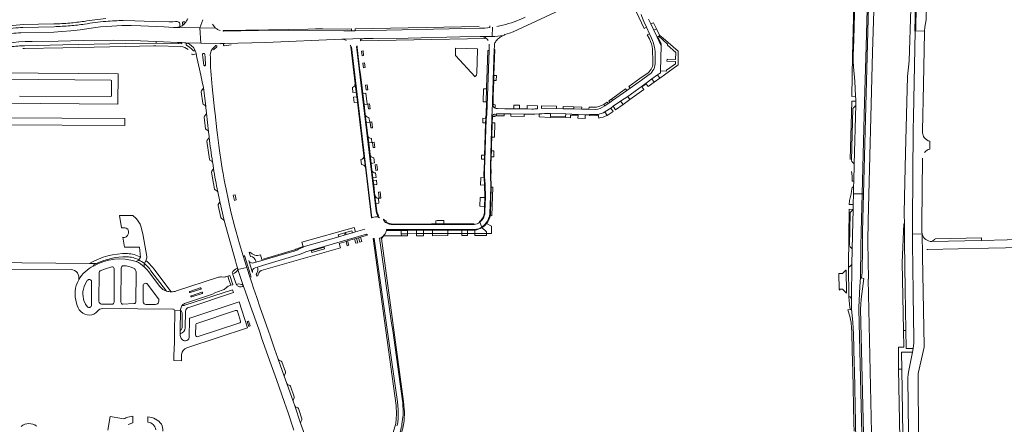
# Model space of a CAD drawing. Header units: metres. Extents: x 166325 to 190320, y 381923 to 404576.
# Tile 234 of 256: x 172700 to 173460, y 388101 to 388413. Entities that reach past the tile are written whole.
import ezdxf

# ---------------------------------------------------------------- set-up
doc = ezdxf.new("R2010")
doc.units = ezdxf.units.M
for name, color, linetype, lineweight in [('B-WE-OG-WATER_KANAAL-GV', 8, 'Continuous', 18), ('B-WE-VH-VERHARDING_ASFALT-GV', 8, 'Continuous', 18), ('B-WE-VH-VERHARDING_BETON-GV', 8, 'Continuous', 18), ('B-WE-VH-VERHARDING_BETONSTRAATSTEEN-GV', 8, 'Continuous', 18), ('B-WE-VH-VERHARDING_STRAATBAKSTEEN-GV', 8, 'Continuous', 18)]:
    doc.layers.add(name, color=color, linetype=linetype, lineweight=lineweight)

msp = doc.modelspace()

# ---------------------------------------------------------------- linework, layer by layer
at = {"layer": 'B-WE-OG-WATER_KANAAL-GV', "flags": 128}
msp.add_lwpolyline([(173379.844, 388076.73), (173378.769, 388143.537), (173378.564, 388160.471), (173382.821, 388160.475), (173382.522, 388173.246), (173381.596, 388225.703), (173382.804, 388255.607), (173383.175, 388255.638), (173383.135, 388263.345), (173383.268, 388276.543), (173384.025, 388310.261), (173385.628, 388369.572), (173386.96, 388381.73), (173388.236, 388421.784), (173387.498, 388437.257), (173387.214, 388437.233), (173387.46, 388458.543), (173360.97, 388460.33), (173358.65, 388388.206), (173355.196, 388258.109), (173355.021, 388241.747), (173355.364, 388212.828), (173355.114, 388212.827), (173359.123, 388035.147)], dxfattribs=at)
at = {"layer": 'B-WE-VH-VERHARDING_ASFALT-GV', "flags": 128}
for points in [[(173398.635, 388473.529), (173398.481, 388487.544), (173393.616, 388487.784), (173393.376, 388475.235), (173393.203, 388465.238), (173391.374, 388465.278), (173391.591, 388463.445), (173391.922, 388459.231), (173391.911, 388458.415), (173391.682, 388441.734), (173391.374, 388432.509), (173392.077, 388428.605), (173392.278, 388426.525), (173392.299, 388423.546), (173392.152, 388406.35), (173392.124, 388405.602), (173391.881, 388404.772), (173398.763, 388404.581), (173398.895, 388407.524), (173399.92, 388413.438), (173400.287, 388424.84), (173400.478, 388425.861)], [(173345.617, 388457.087), (173344.066, 388398), (173343.738, 388385.51), (173343.738, 388381.394), (173343.984, 388377.052), (173344.959, 388365.86), (173345.56, 388354.397), (173345.686, 388352.004), (173345.685, 388350.597), (173345.683, 388347.599), (173344.473, 388301.876), (173344.122, 388288.616), (173343.999, 388284.098), (173343.859, 388278.928), (173350.562, 388278.935), (173352.408, 388349.587), (173353.576, 388392.726), (173355.67, 388470.055)], [(172823.687, 388407.95), (172822.64, 388407.66), (172822.034, 388407.546), (172821.008, 388407.472), (172838.965, 388407.206), (172841.368, 388413.431)], [(172841.368, 388413.431), (172838.965, 388407.206), (172851.153, 388406.958), (172850.005, 388408.225), (172848.907, 388409.94)], [(172726.342, 388410.178), (172702.477, 388409.633), (172694.586, 388409.009), (172687.25, 388408.252), (172685.213, 388407.559), (172679.366, 388406.313)], [(172681.306, 388393.329), (172685.494, 388394.398), (172688.582, 388394.938), (172694.763, 388395.813), (172699.165, 388396.282), (172704.218, 388396.529), (172709.512, 388396.671), (172729.652, 388396.916), (172749.036, 388397.358), (172772.451, 388397.523), (172787.101, 388397.287), (172805.411, 388396.597), (172821.96, 388395.832), (172825.089, 388395.71), (172827.3, 388395.587), (172839.821, 388395.402), (172838.965, 388407.206)], [(172838.965, 388407.206), (172821.008, 388407.472), (172818.78, 388407.486), (172811.578, 388407.796), (172793.459, 388408.613), (172786.105, 388408.845), (172778.831, 388408.872), (172771.019, 388408.516), (172762.378, 388407.793), (172755.117, 388406.915), (172746.728, 388405.618), (172739.377, 388404.709), (172732.535, 388404.192), (172726.202, 388403.901), (172700.783, 388403.349)], [(172702.456, 388407.471), (172726.571, 388408.003)], [(172779.901, 388412.709), (172788.825, 388412.542), (172803.319, 388412.146), (172815.312, 388411.774), (172818.272, 388411.797), (172820.266, 388411.914), (172821.492, 388411.989)], [(172823.545, 388410.161), (172823.687, 388407.95)], [(172825.781, 388410.245), (172825.727, 388411.25)], [(172826.218, 388411.729), (172827.379, 388411.7)], [(172851.153, 388406.958), (172838.965, 388407.206), (172839.821, 388395.402), (172857.761, 388395.029), (172889.79, 388395.74), (172948.74, 388398.37), (172965.654, 388398.803), (172965.93, 388398.81), (172972.88, 388398.93), (173000, 388399.14), (173039.8, 388400.24), (173055.453, 388400.54)], [(173055.13, 388406.85), (173043.82, 388406.57), (172959.004, 388404.929), (172958.54, 388404.92), (172956.304, 388404.896), (172950.24, 388404.83), (172897.65, 388405.34), (172857.283, 388404.547), (172857.196, 388404.553), (172857.109, 388404.559)], [(173056.199, 388400.531), (173064.27, 388400.434), (173064.511, 388400.438), (173064.751, 388400.442), (173065.086, 388407.573)], [(173065.086, 388407.573), (173064.751, 388400.442)], [(172828.521, 388394.844), (172829.141, 388395.215), (172828.229, 388395.444), (172827.3, 388395.587), (172825.089, 388395.71), (172825.029, 388394.815), (172822.412, 388394.969), (172805.343, 388395.326), (172781.591, 388394.934), (172733.13, 388393.96), (172703.647, 388393.313), (172701.307, 388393.262)], [(172702.222, 388391.15), (172703.703, 388391.182), (172733.188, 388391.811), (172781.569, 388392.808), (172803.242, 388393.154)], [(172803.242, 388393.154), (172805.134, 388393.158), (172824.335, 388392.813)], [(172855.002, 388394.9), (172855.01, 388394.9), (172857.761, 388395.029), (172839.821, 388395.402), (172827.3, 388395.587), (172828.229, 388395.444), (172829.141, 388395.215)], [(172832.837, 388387.009), (172833.102, 388386.29), (172835.195, 388386.722), (172836.181, 388386.932), (172835.832, 388388.472), (172835.219, 388390.121)], [(172835.219, 388390.121), (172835.832, 388388.472), (172836.181, 388386.932), (172836.816, 388384.211), (172838.837, 388375.196), (172839.857, 388370.686), (172839.859, 388370.677), (172840.971, 388365.345), (172841.753, 388360.916), (172843.569, 388346.285), (172843.57, 388346.284), (172843.685, 388345.287), (172844.113, 388341.562), (172844.144, 388341.289), (172845.774, 388326.803), (172846.185, 388323.08), (172846.24, 388322.584)], [(172854.198, 388312.403), (172853.745, 388316.159), (172852.734, 388324.545), (172852.284, 388328.278), (172852.283, 388328.287), (172850.88, 388340.659), (172850.454, 388344.415), (172848.528, 388361.531), (172847.744, 388370.724), (172847.559, 388373.726), (172847.408, 388376.73), (172847.373, 388377.543), (172847.181, 388384.369), (172847.066, 388385.932), (172847.249, 388387.486)], [(172682.876, 388347.198), (172686.303, 388348.987), (172775.782, 388348.237), (172775.999, 388371.715), (172682.999, 388372.458)], [(172683.147, 388365.405), (172686.596, 388367.403), (172770.405, 388366.64)], [(172770.892, 388366.141), (172770.789, 388354.472)], [(172770.333, 388353.965), (172699.829, 388354.326)], [(172670.421, 388328.022), (172598.843, 388296.968), (172600.97, 388291.678), (172671.688, 388322.308), (172683.696, 388332.181), (172781.061, 388331.56), (172781.051, 388336.986), (172683.515, 388337.706)], [(172852.953, 388280.394), (172854.506, 388273.023), (172857.909, 388258.184), (172858.379, 388256.392), (172860.316, 388249.049), (172860.316, 388249.048), (172865.516, 388230.705), (172866.569, 388226.99), (172867.377, 388224.142), (172868.31, 388220.849), (172868.425, 388220.506), (172875.308, 388222.024), (172872.499, 388230.885), (172869.65, 388240.199), (172866.992, 388249.569), (172866.019, 388253.19), (172863.081, 388264.906), (172859.324, 388282.447), (172858.592, 388285.865), (172858.587, 388285.888), (172857.906, 388289.575), (172857.294, 388292.888), (172856.975, 388294.747), (172856.662, 388296.606), (172855.533, 388303.565), (172854.198, 388312.403)], [(172848.833, 388303.44), (172848.837, 388303.435), (172848.996, 388302.447), (172849.59, 388298.723)], [(173348.018, 388189.867), (173348.072, 388191.164), (173348.833, 388207.293), (173349.25, 388214.165), (173349.282, 388214.163), (173349.579, 388238.184), (173349.796, 388249.622), (173350.562, 388278.935), (173343.859, 388278.928), (173343.634, 388270.654), (173343.541, 388266.852), (173343.011, 388246.912), (173342.86, 388235.91), (173342.739, 388224.227), (173342.471, 388198.066), (173342.376, 388189.879), (173342.432, 388189.753), (173343.376, 388179.626), (173343.972, 388170.372), (173344.463, 388148.025), (173344.589, 388142.444), (173345.476, 388101.745), (173346.079, 388076.771)], [(172789.802, 388259.848), (172787.214, 388262.218), (172777.094, 388262.259), (172778.543, 388252.524)], [(172798.094, 388230.362), (172794.995, 388248.077), (172793.546, 388253.798)], [(172779.553, 388245.37), (172780.769, 388237.72), (172792.328, 388237.604), (172793.297, 388229.943)], [(172759.169, 388225.115), (172753.833, 388225.164), (172623.017, 388226.375)], [(172753.833, 388225.164), (172759.169, 388225.115)], [(172756.988, 388223.019), (172756.54, 388223.853), (172759.169, 388225.115)], [(172782.667, 388230.278), (172782.728, 388230.277)], [(172791.894, 388227.878), (172793.297, 388229.943)], [(172796.212, 388224.967), (172797.357, 388227.273)], [(172689.316, 388220.768), (172739.636, 388220.309)], [(172761.128, 388195.85), (172761.373, 388218.151), (172761.374, 388218.248)], [(172762.064, 388219.507), (172766.198, 388221.002), (172771.018, 388222.38)], [(172772.971, 388221.011), (172772.967, 388220.43), (172772.782, 388195.16)], [(172778.102, 388195.123), (172778.315, 388221.397), (172778.316, 388221.517)], [(172788.859, 388220.719), (172789.016, 388220.408), (172789.539, 388219.368)], [(172789.917, 388218.021), (172789.724, 388195.197)], [(172808.267, 388207.228), (172799.334, 388218.977)], [(172800.067, 388221.121), (172801.295, 388219.514), (172813.38, 388203.696)], [(172816.92, 388203.171), (172803.419, 388221.034), (172802.81, 388221.839)], [(172863.045, 388208.217), (172861.745, 388212.018), (172860.634, 388215.268), (172859.248, 388214.842)], [(172906.253, 388132.264), (172904.259, 388137.915), (172899.632, 388151.019), (172899.308, 388151.945), (172896.783, 388159.152), (172893.291, 388169.117), (172892.009, 388172.776), (172885.428, 388191.556), (172885.427, 388191.56), (172883.014, 388198.707), (172880.486, 388206.111), (172879.15, 388210.021), (172877.824, 388214.087), (172875.308, 388222.024), (172868.425, 388220.506), (172872.547, 388208.155), (172874.042, 388203.911), (172878.198, 388192.106), (172884.507, 388174.189), (172885.526, 388171.295), (172886.788, 388167.711), (172894.176, 388146.729), (172898.176, 388135.369), (172904.455, 388117.536), (172906.955, 388110.435), (172911.771, 388096.198)], [(172745.527, 388212.514), (172745.483, 388212.439)], [(172750.454, 388208.983), (172752.102, 388211.87)], [(172755.495, 388211.013), (172755.383, 388193.058)], [(172795.216, 388195.363), (172795.309, 388207.92)], [(172798.663, 388209.087), (172798.736, 388208.989), (172806.94, 388198.138)], [(172852.73, 388214.263), (172821.127, 388203.82)], [(172857.934, 388214.59), (172857.554, 388214.598), (172855.656, 388214.635)], [(172861.679, 388207.743), (172863.045, 388208.217)], [(173349.282, 388214.163), (173349.25, 388214.165), (173348.833, 388207.293), (173348.072, 388191.164), (173348.018, 388189.867), (173351.572, 388040.053), (173351.919, 388035.139), (173352.581, 388030.915), (173353.384, 388024.987), (173353.942, 388015.375), (173354.809, 387986.13), (173355.272, 387970.503), (173356.825, 387970.546), (173356.815, 387972.959), (173356.656, 387972.979), (173356.325, 387986.155), (173355.675, 388012.036), (173355.857, 388012.04)], [(173355.857, 388012.04), (173355.72, 388017.538), (173355.522, 388021.122), (173355.027, 388025.216), (173353.885, 388031.119), (173353.223, 388035.343), (173352.892, 388040.085), (173349.337, 388189.898), (173349.489, 388193.47), (173349.825, 388197.374), (173351.925, 388213.41), (173349.98, 388213.868)], [(172864.984, 388202.547), (172864.204, 388204.826), (172827.445, 388192.837)], [(172827.959, 388194.439), (172848.861, 388201.342), (172850.558, 388202.458), (172856.252, 388204.344)], [(172830.545, 388191.137), (172864.984, 388202.547)], [(172831.384, 388203.502), (172839.367, 388206.135), (172839.539, 388206.192)], [(172832.505, 388200.187), (172840.576, 388202.838)], [(172859.098, 388206.047), (172860.283, 388206.966), (172860.484, 388207.122)], [(172751.982, 388191.789), (172750.866, 388193.506), (172750.672, 388193.855)], [(172771.196, 388193.627), (172763.136, 388193.716)], [(172788.79, 388194.132), (172788.163, 388194.099), (172779.669, 388193.656)], [(172804.872, 388193.361), (172797.433, 388193.397)], [(172826.192, 388192.676), (172825.417, 388192.714)], [(172829.065, 388159.934), (172875.939, 388175.458), (172869.325, 388195.388), (172831.327, 388182.832)], [(172764.054, 388190.184), (172818.133, 388189.851)], [(172823.911, 388170.793), (172823.957, 388173.317), (172824.119, 388188.95), (172819.769, 388188.448), (172819.572, 388170.872), (172819.43, 388165.462), (172819.405, 388163.979), (172819.024, 388153.982), (172818.987, 388149.982), (172824.807, 388149.886), (172824.886, 388154.685)], [(172819.769, 388188.448), (172824.119, 388188.95), (172824.122, 388189.252), (172824.124, 388189.426)], [(172824.124, 388189.426), (172824.122, 388189.252), (172825.096, 388187.464)], [(172825.397, 388186.33), (172825.393, 388185.933), (172825.281, 388175.478)], [(172827.788, 388175.437), (172827.905, 388187.992), (172827.906, 388188.066)], [(172836.66, 388178.822), (172866.725, 388188.73), (172866.848, 388188.771)], [(172868.027, 388188.16), (172870.584, 388180.477)], [(173341.392, 388189.665), (173339.478, 388189.289), (173340.983, 388184.306), (173341.611, 388181.895), (173342.046, 388179.395), (173342.433, 388175.412), (173342.598, 388172.409), (173342.652, 388170.343), (173343.143, 388147.996), (173343.269, 388142.415), (173344.156, 388101.716), (173344.304, 388095.439)], [(173346.915, 388041.29), (173346.079, 388076.771), (173345.476, 388101.745), (173344.589, 388142.444), (173344.463, 388148.025), (173343.972, 388170.372), (173343.376, 388179.626), (173342.432, 388189.753), (173342.376, 388189.879)], [(173352.353, 387979.83), (173352.776, 387970.434), (173355.272, 387970.503), (173354.809, 387986.13), (173353.942, 388015.375), (173353.384, 388024.987), (173352.581, 388030.915), (173351.919, 388035.139), (173351.572, 388040.053), (173348.018, 388189.867)], [(172831.016, 388182.5), (172831.015, 388182.318), (172830.917, 388167.968)], [(172835.831, 388169.952), (172835.929, 388177.925)], [(172869.978, 388179.229), (172869.935, 388179.215), (172837.712, 388168.54)], [(172823.957, 388173.317), (172823.911, 388170.793)], [(172823.946, 388169.432), (172823.911, 388170.793)], [(172934.654, 388041.514), (172933.406, 388046.74), (172931.982, 388051.952), (172927.699, 388066.717), (172926.595, 388070.523), (172923.751, 388080.328), (172923.75, 388080.33), (172922.572, 388084.085), (172918.843, 388095.963), (172916.922, 388101.793), (172912.31, 388115.046), (172911.076, 388118.589), (172906.253, 388132.264)], [(172780.262, 388105.006), (172769.892, 388106.871), (172767.972, 388096.255)], [(172783.734, 388100.568), (172787.344, 388101.873), (172787.345, 388106.997), (172783.492, 388106.279)], [(172798.944, 388106.634), (172798.942, 388102.558)]]:
    msp.add_lwpolyline(points, dxfattribs=at)
at = {"layer": 'B-WE-VH-VERHARDING_ASFALT-GV'}
for points in [[(172766.487, 388414.289, 0.0225651), (172749.661, 388412.131)], [(172827.534, 388410.67, 0.084895), (172829.692, 388414.35)], [(173090.275, 388415.327, -0.0520339), (173073.107, 388409.179)], [(172687.466, 388406.023, -0.0239742), (172702.456, 388407.471)], [(172738.526, 388410.828, -0.0138393), (172726.342, 388410.178)], [(172726.571, 388408.003, 0.0093183), (172738.857, 388408.723)], [(172749.661, 388412.131, -0.0153498), (172738.526, 388410.828)], [(172738.857, 388408.723, 0.0229029), (172750.035, 388410.03)], [(172750.035, 388410.03, -0.0178647), (172766.538, 388412.108)], [(172766.538, 388412.108, -0.028016), (172779.901, 388412.709)], [(172821.492, 388411.989, -0.4008391), (172823.545, 388410.161)], [(172826.923, 388410.028, -0.1167282), (172823.687, 388407.95)], [(172826.923, 388410.028, -0.1136684), (172826.369, 388409.81)], [(172827.379, 388411.7, -0.4280498), (172827.711, 388411.18)], [(172827.711, 388411.18, -0.175009), (172827.534, 388410.67)], [(172853.242, 388405.629, -0.0532185), (172851.153, 388406.958)], [(172854.818, 388404.997, -0.0406826), (172853.242, 388405.629)], [(172700.783, 388403.349, 0.0218329), (172693.635, 388402.741)], [(173055.453, 388400.54, -0.0227849), (173056.199, 388400.531)], [(173073.39, 388401.254, -0.0160369), (173074.708, 388401.859)], [(172701.307, 388393.262, 0.043195), (172689.987, 388391.827)], [(172824.335, 388392.813, -0.1566407), (172830.023, 388390.34)], [(172828.929, 388393.489, -0.3381075), (172828.521, 388394.844)], [(172833.579, 388389.81, 0.0730904), (172828.929, 388393.489)], [(172835.219, 388390.121, -0.7479202), (172834.212, 388389.398)], [(172847.249, 388387.486, -0.1159539), (172848.892, 388390.913)], [(172770.405, 388366.64, -0.3957237), (172770.892, 388366.141)], [(172770.789, 388354.472, -0.391286), (172770.333, 388353.965)], [(172846.24, 388322.584, 0.0106869), (172848.833, 388303.44)], [(172849.59, 388298.723, 0.0125471), (172852.953, 388280.394)], [(172793.546, 388253.798, 0.1129301), (172789.802, 388259.848)], [(172778.543, 388252.524, -0.2466576), (172783.335, 388251.574)], [(172783.685, 388247.832, -0.4612946), (172779.553, 388245.37)], [(172783.335, 388251.574, -0.2871347), (172783.685, 388247.832)], [(172783.122, 388232.751, 0.1334626), (172753.833, 388225.164)], [(172793.297, 388229.943, 0.1104727), (172783.122, 388232.751)], [(172756.988, 388223.019, 0.1505705), (172745.527, 388212.514)], [(172789.836, 388226.619, 0.2115592), (172756.988, 388223.019)], [(172759.169, 388225.115, -0.1102125), (172782.667, 388230.278)], [(172778.316, 388221.517, -0.3983503), (172780.13, 388223.281)], [(172780.13, 388223.281, -0.1057252), (172787.943, 388221.489)], [(172782.728, 388230.277, -0.1133214), (172791.894, 388227.878)], [(172796.339, 388222.266, 0.0773703), (172789.836, 388226.619)], [(172791.894, 388227.878, -0.0471356), (172796.212, 388224.967)], [(172796.212, 388224.967, -0.0489545), (172800.067, 388221.121)], [(172797.357, 388227.273, 0.1330946), (172798.094, 388230.362)], [(172802.81, 388221.839, 0.0623152), (172797.357, 388227.273)], [(172739.636, 388220.309, -0.4813824), (172745.527, 388212.514)], [(172761.374, 388218.248, -0.2337895), (172762.064, 388219.507)], [(172771.018, 388222.38, -0.4188412), (172772.971, 388221.011)], [(172787.943, 388221.489, -0.1601579), (172788.859, 388220.719)], [(172789.539, 388219.368, -0.122605), (172789.917, 388218.021)], [(172799.334, 388218.977, 0.0435967), (172796.339, 388222.266)], [(172745.483, 388212.439, 0.213593), (172743.889, 388194.464)], [(172750.672, 388193.855, -0.2451909), (172750.454, 388208.983)], [(172752.102, 388211.87, -0.7026363), (172755.495, 388211.013)], [(172795.309, 388207.92, -0.7032756), (172798.663, 388209.087)], [(172855.656, 388214.635, 0.0911943), (172852.73, 388214.263)], [(172859.248, 388214.842, -0.080907), (172857.934, 388214.59)], [(172860.484, 388207.122, -0.0762955), (172861.679, 388207.743)], [(173349.98, 388213.868, -0.8217423), (173349.282, 388214.163)], [(172813.38, 388203.696, -0.1464087), (172808.267, 388207.228)], [(172813.38, 388203.696, 0.0686425), (172816.92, 388203.171)], [(172821.127, 388203.82, -0.0815339), (172816.92, 388203.171)], [(172831.606, 388202.536, -0.9844376), (172831.384, 388203.502)], [(172839.539, 388206.192, -0.8983226), (172839.779, 388205.229)], [(172840.576, 388202.838, -0.9200769), (172840.93, 388201.91)], [(172856.252, 388204.344, 0.0949967), (172859.098, 388206.047)], [(172743.889, 388194.464, 0.3674375), (172753.952, 388185.041)], [(172755.383, 388193.058, -0.733), (172751.982, 388191.789)], [(172763.136, 388193.716, -0.4022937), (172761.128, 388195.85)], [(172772.782, 388195.16, -0.3925744), (172771.196, 388193.627)], [(172779.669, 388193.656, -0.4304518), (172778.102, 388195.123)], [(172789.724, 388195.197, -0.2679082), (172788.79, 388194.132)], [(172797.433, 388193.397, -0.3416836), (172795.216, 388195.363)], [(172806.94, 388198.138, -0.5587164), (172804.872, 388193.361)], [(172824.124, 388189.426, -0.1514448), (172825.417, 388192.714)], [(172825.417, 388192.714, -0.1398544), (172827.959, 388194.439)], [(172827.445, 388192.837, -0.0723449), (172826.192, 388192.676)], [(172753.952, 388185.041, 0.2105226), (172759.931, 388188.221)], [(172759.931, 388188.221, -0.2402893), (172764.054, 388190.184)], [(172818.133, 388189.851, -0.3089296), (172819.769, 388188.448)], [(172825.096, 388187.464, -0.1004069), (172825.397, 388186.33)], [(172827.906, 388188.066, -0.3588861), (172830.545, 388191.137)], [(172866.848, 388188.771, -0.3816624), (172868.027, 388188.16)], [(173342.376, 388189.879, -0.9060574), (173341.392, 388189.665)], [(172831.327, 388182.832, 0.2753095), (172831.016, 388182.5)], [(172835.929, 388177.925, -0.3234883), (172836.66, 388178.822)], [(172870.584, 388180.477, -0.4043393), (172869.978, 388179.229)], [(172823.911, 388170.793, 0.3670312), (172827.788, 388175.437)], [(172825.281, 388175.478, -0.2881857), (172823.957, 388173.317)], [(172836.562, 388168.638, -0.3431835), (172835.831, 388169.952)], [(172825.161, 388166.558, -0.1632749), (172823.946, 388169.432)], [(172827.925, 388165.342, -0.2461382), (172825.161, 388166.558)], [(172830.917, 388167.968, -0.3584078), (172827.925, 388165.342)], [(172837.712, 388168.54, -0.1822548), (172836.562, 388168.638)], [(172824.886, 388154.685, -0.2946828), (172829.065, 388159.934)], [(172712.903, 388099.463, 0.336824), (172700.936, 388099.228)], [(172783.492, 388106.279, 0.0625602), (172780.262, 388105.006)], [(172798.942, 388102.558, -0.3322776), (172805.003, 388096.577)], [(172809.351, 388100.856, 0.2219299), (172798.944, 388106.634)], [(172810.505, 388095.564, 0.1300064), (172809.351, 388100.856)]]:
    msp.add_lwpolyline(points, format="xyb", dxfattribs=at)
at = {"layer": 'B-WE-VH-VERHARDING_ASFALT-GV', "flags": 128}
for points in [[(172841.452, 388384.252), (172841.209, 388386.838), (172841.533, 388387.203), (172842.663, 388387.222), (172843.035, 388386.823), (172843.159, 388384.319), (172843.547, 388378.312), (172843.033, 388377.762), (172842.565, 388377.745), (172842.038, 388378.255)], [(173393.725, 388139.088), (173393.879, 388140.084), (173398.409, 388160.293), (173398.501, 388161.267), (173397.309, 388230.955), (173397.296, 388231.719), (173397.018, 388247.73), (173389.554, 388247.908), (173389.392, 388240.863), (173389.951, 388202.53), (173389.897, 388201.104), (173390.471, 388166.871), (173390.38, 388163.642), (173389.91, 388159.349), (173389.601, 388156.528), (173386.574, 388142.401), (173386.155, 388139.468), (173385.986, 388136.511), (173386.446, 388094.463), (173386.716, 388076.54), (173394.55, 388076.478), (173394.208, 388099.714), (173393.764, 388129.882)], [(173389.91, 388159.349), (173384.56, 388159.427), (173384.627, 388159.891), (173384.325, 388173.292), (173382.522, 388173.246), (173382.821, 388160.475), (173378.564, 388160.471), (173378.769, 388143.537), (173381.271, 388143.451), (173381.076, 388156.643), (173389.601, 388156.528)]]:
    msp.add_lwpolyline(points, close=True, dxfattribs=at)
at = {"layer": 'B-WE-VH-VERHARDING_BETON-GV', "flags": 128}
for points in [[(172866.351, 388278.052), (172864.886, 388277.732), (172865.739, 388273.824), (172867.204, 388274.144)], [(172876.365, 388180.449), (172875.529, 388180.176), (172876.775, 388176.435), (172878.003, 388176.881), (172876.703, 388180.568)]]:
    msp.add_lwpolyline(points, close=True, dxfattribs=at)
at = {"layer": 'B-WE-VH-VERHARDING_BETONSTRAATSTEEN-GV', "flags": 128}
for points in [[(173343.505, 388478.003), (173344.136, 388468.854), (173344.542, 388468.868), (173344.932, 388458.325), (173345.004, 388454.117), (173343.221, 388385.456), (173342.662, 388354.194), (173345.56, 388354.397), (173344.959, 388365.86), (173343.984, 388377.052), (173343.738, 388381.394), (173343.738, 388385.51), (173344.066, 388398), (173345.617, 388457.087), (173345.58, 388459.843), (173345.052, 388471.883), (173344.814, 388477.318), (173344.565, 388479.59), (173344.33, 388481.729), (173343.453, 388486.239), (173343.045, 388487.685)], [(173163.112, 388442.385), (173081.15, 388404.16), (173078.3, 388403.05), (173074.708, 388401.859)], [(172826.923, 388410.028), (172827.534, 388410.67)], [(172848.907, 388409.94), (172850.005, 388408.225), (172851.153, 388406.958)], [(173054.831, 388408.187), (172959.041, 388406.266), (172959.004, 388404.929), (173043.82, 388406.57), (173055.13, 388406.85)], [(173063.117, 388407.322), (173062.96, 388408.554)], [(172948.74, 388398.37), (172889.79, 388395.74), (172857.761, 388395.029), (172857.225, 388394.502), (172857.313, 388393.766), (172857.888, 388393.323), (172863.365, 388393.923)], [(172963.04, 388397.91), (172963.119, 388397.092), (173059.35, 388398.909), (173059.316, 388399.637)], [(173055.453, 388400.54), (173039.8, 388400.24), (173000, 388399.14), (172972.88, 388398.93), (172965.93, 388398.81), (172965.654, 388398.803)], [(172821.96, 388395.832), (172805.411, 388396.597), (172805.343, 388395.326), (172822.412, 388394.969), (172822.447, 388395.32)], [(172829.141, 388395.215), (172828.521, 388394.844)], [(172851.392, 388393.4), (172850.024, 388392.27), (172848.892, 388390.913)], [(172849.732, 388390.223), (172852.056, 388392.575)], [(172833.579, 388389.81), (172834.212, 388389.398)], [(173343.791, 388345.431), (173345.382, 388346.892), (173345.578, 388347.176), (173345.683, 388347.599), (173345.685, 388350.597), (173342.569, 388350.564), (173341.413, 388305.498)], [(173344.473, 388301.876), (173344.381, 388302.159), (173342.713, 388303.974), (173342.549, 388304.236), (173342.467, 388304.681), (173343.517, 388344.723)], [(173342.283, 388296.213), (173342.922, 388292.595), (173342.982, 388289.996), (173342.951, 388288.642), (173344.122, 388288.616), (173344.473, 388301.876)], [(173351.73, 388278.936), (173350.562, 388278.935), (173349.796, 388249.622), (173349.579, 388238.184), (173349.282, 388214.163)], [(173349.98, 388213.868), (173350.672, 388218.03), (173350.75, 388237.631), (173350.953, 388249.712), (173351.73, 388278.936)], [(173340.803, 388238.961), (173341.358, 388264.018), (173341.439, 388264.387), (173341.653, 388264.697), (173343.24, 388266.161), (173343.435, 388266.429), (173343.541, 388266.852), (173340.441, 388266.978), (173340.079, 388222.892)], [(172980.813, 388246.466), (172981.213, 388246.467), (172994.679, 388246.477), (172994.667, 388248.095), (172994.675, 388250.608)], [(172994.675, 388250.608), (172983.181, 388250.597), (172983.046, 388250.054), (172983.005, 388249.926)], [(173397.018, 388247.73), (173397.296, 388231.719)], [(173342.86, 388235.91), (173342.795, 388236.273), (173341.077, 388238.26)], [(173401.274, 388235.832), (173448.113, 388236.987), (173461.343, 388237.212), (173518.399, 388238.637), (173523.931, 388239.044), (173529.439, 388239.703), (173537.862, 388240.979), (173538.134, 388241.02)], [(173516.525, 388244.547), (173504.3, 388244.208), (173462.628, 388243.264), (173442.785, 388242.815), (173404.498, 388241.947), (173404.355, 388241.944)], [(173404.498, 388241.947), (173442.785, 388242.815), (173442.726, 388244.855), (173407.106, 388243.996)], [(173406.634, 388243.831), (173405.04, 388242.2)], [(173340.941, 388222.575), (173342.739, 388224.227), (173342.86, 388235.91)], [(172864.301, 388217.229), (172864.427, 388217.192), (172864.558, 388217.19)], [(172868.353, 388220.186), (172868.425, 388220.506), (172868.31, 388220.849), (172867.682, 388221.213)], [(172868.013, 388209.068), (172867.558, 388208.953)], [(172872.26, 388207.17), (172872.65, 388207.77), (172872.547, 388208.155), (172872.385, 388208.39)], [(173340.378, 388198.898), (173340.435, 388196.729), (173340.704, 388193.327), (173341.392, 388189.665)], [(173342.471, 388198.066), (173341.27, 388199.252)], [(173342.376, 388189.879), (173342.471, 388198.066)]]:
    msp.add_lwpolyline(points, dxfattribs=at)
for points in [[(173355.842, 388433.649), (173356.264, 388451.835), (173356.837, 388470.018), (173357.811, 388485.716), (173357.923, 388488.489), (173357.928, 388488.592), (173356.173, 388488.641), (173355.67, 388470.055), (173353.576, 388392.726), (173352.408, 388349.587), (173350.562, 388278.935), (173351.73, 388278.936)], [(173392.278, 388426.525), (173391.899, 388426.569), (173391.321, 388404.788), (173391.881, 388404.772), (173392.124, 388405.602), (173392.152, 388406.35), (173392.299, 388423.546)], [(172857.022, 388404.974), (172857.109, 388404.559), (172857.196, 388404.553), (172857.283, 388404.547), (172897.65, 388405.34), (172950.24, 388404.83), (172956.304, 388404.896), (172956.262, 388406.252), (172952.929, 388406.218), (172934.079, 388406.241), (172928.303, 388406.237), (172922.451, 388406.163), (172892.123, 388405.674)], [(172843.159, 388384.319), (172843.035, 388386.823), (172842.663, 388387.222), (172841.533, 388387.203), (172841.209, 388386.838), (172841.452, 388384.252), (172842.038, 388378.255), (172842.565, 388377.745), (172843.033, 388377.762), (172843.547, 388378.312)], [(172965.134, 388389.253), (172963.856, 388389.083), (172964.305, 388385.558), (172965.567, 388385.714)], [(172966.277, 388380.013), (172964.988, 388379.854), (172965.422, 388376.324), (172966.735, 388376.474)], [(172968.387, 388362.982), (172967.07, 388362.802), (172967.494, 388359.168), (172968.857, 388359.296)], [(172970.101, 388348.438), (172968.81, 388348.281), (172969.277, 388344.574), (172970.558, 388344.669)], [(172971.782, 388334.428), (172970.534, 388334.269), (172971.051, 388329.801), (172972.289, 388329.955)], [(172973.688, 388318.78), (172972.407, 388318.586), (172972.906, 388314.599), (172974.162, 388314.751)], [(172975.777, 388301.499), (172974.51, 388301.353), (172974.987, 388296.975), (172976.283, 388297.119)], [(173343.859, 388278.928), (173343.999, 388284.098), (173342.81, 388284.106), (173342.45, 388280.956), (173342.011, 388278.926), (173340.864, 388273.625), (173340.562, 388270.742), (173343.634, 388270.654)], [(172978.291, 388280.373), (172977.022, 388280.222), (172977.51, 388275.43), (172978.789, 388275.599)], [(172999.389, 388248.061), (172994.667, 388248.095), (172994.679, 388246.477), (172999.382, 388246.504)], [(173011.718, 388248.132), (173006.286, 388248.13), (173006.33, 388246.504), (173011.747, 388246.506)], [(173030.465, 388248.201), (173018.651, 388248.124), (173018.649, 388246.503), (173030.5, 388246.59)], [(173045.729, 388248.228), (173041.373, 388248.197), (173041.382, 388246.653), (173045.749, 388246.642)], [(173060.429, 388248.238), (173051.432, 388248.23), (173051.459, 388246.652), (173060.385, 388246.681)]]:
    msp.add_lwpolyline(points, close=True, dxfattribs=at)
at = {"layer": 'B-WE-VH-VERHARDING_BETONSTRAATSTEEN-GV'}
for points in [[(172826.218, 388411.729, 0.4069273), (172825.727, 388411.25)], [(172825.781, 388410.245, 0.4698972), (172826.369, 388409.81)], [(173055.13, 388406.85, 0.0275448), (173063.117, 388407.322)], [(173068.477, 388408.139, 0.0167764), (173073.107, 388409.179)], [(173059.316, 388399.637, 0.1084424), (173056.199, 388400.531)], [(173073.39, 388401.254, 0.0248268), (173071.442, 388400.152)], [(172822.447, 388395.32, 0.3635303), (172821.96, 388395.832)], [(172835.219, 388390.121, 0.2051854), (172829.141, 388395.215)], [(172852.056, 388392.575, 0.906297), (172851.392, 388393.4)], [(173343.517, 388344.723, -0.2117901), (173343.791, 388345.431)], [(172983.005, 388249.926, -0.1219754), (172980.813, 388246.466)], [(173404.355, 388241.944, -0.3238054), (173397.018, 388247.73)], [(173400.663, 388235.77, -0.0390441), (173401.274, 388235.832)], [(172867.682, 388221.213, 0.2351035), (172864.048, 388217.857)], [(172864.558, 388217.19, 0.2426505), (172868.353, 388220.186)], [(172867.512, 388208.118, 0.2126425), (172872.26, 388207.17)]]:
    msp.add_lwpolyline(points, format="xyb", dxfattribs=at)
at = {"layer": 'B-WE-VH-VERHARDING_STRAATBAKSTEEN-GV', "flags": 128}
for points in [[(173176.463, 388424.808), (173174.145, 388423.705), (173180.069, 388411.046), (173182.198, 388406.742), (173184.02, 388407.647), (173182.033, 388412.041)], [(173156.373, 388345.193), (173158.363, 388346.573), (173164.019, 388350.464), (173169.529, 388354.18), (173183.707, 388364.437), (173188.181, 388367.634), (173192.582, 388370.809), (173194.732, 388372.404), (173194.792, 388373.919), (173195.396, 388393.195), (173192.269, 388399.966), (173189.727, 388405.346), (173187.472, 388410.119), (173185.67, 388413.928)], [(173182.033, 388412.041), (173184.02, 388407.647), (173186.311, 388402.614), (173187.829, 388399.237)], [(172965.654, 388398.803), (172948.74, 388398.37)], [(173064.751, 388400.442), (173064.511, 388400.438), (173064.27, 388400.434), (173056.199, 388400.531)], [(173186.311, 388402.614), (173184.644, 388401.796), (173186.242, 388398.566)], [(173187.829, 388399.237), (173186.311, 388402.614)], [(173398.717, 388403.544), (173398.763, 388404.581), (173391.881, 388404.772), (173391.321, 388404.788), (173391.312, 388404.46), (173391.514, 388404.461), (173390.153, 388338.45), (173390.079, 388328.496), (173389.553, 388257.857), (173389.49, 388249.363), (173389.554, 388247.908), (173397.018, 388247.73), (173396.723, 388249.524), (173396.744, 388252.716), (173396.766, 388256.105), (173397.095, 388306.512)], [(173397.211, 388326.047), (173397.236, 388327.533), (173397.842, 388363.514), (173398.717, 388403.544)], [(172951.849, 388397.6), (172952.003, 388397.488), (172952.156, 388397.376)], [(172955.651, 388392.533), (172955.658, 388392.477), (172956.096, 388392.523), (172972.011, 388260.455)], [(172971.937, 388297.452), (172971.362, 388302.413), (172970.538, 388309.197), (172969.475, 388318.215), (172968.792, 388323.873), (172967.572, 388333.885), (172966.804, 388340.347), (172965.883, 388347.922), (172964.852, 388356.458), (172963.791, 388365.154), (172963.074, 388371.184), (172962.491, 388375.965), (172960.582, 388391.847), (172960.549, 388392.856), (172959.98, 388392.83), (172975.326, 388265.463)], [(172975.326, 388265.463), (172959.98, 388392.83), (172960.549, 388392.856)], [(172960.549, 388392.856), (172960.541, 388393.127)], [(173062.506, 388394.537), (173062.424, 388390.693), (173062.395, 388389.635), (173060.675, 388340.311)], [(173066.914, 388390.421), (173066.465, 388390.426), (173065.137, 388350.878)], [(173065.137, 388350.878), (173066.465, 388390.426)], [(173065.559, 388349.698), (173065.718, 388354.679), (173066.123, 388366.519), (173066.242, 388370.29), (173066.914, 388390.421)], [(173066.465, 388390.426), (173066.51, 388393.075), (173066.59, 388394.1)], [(173188.624, 388390.735), (173189, 388380.825)], [(173060.675, 388340.311), (173062.395, 388389.635), (173061.448, 388389.661), (173060.65, 388367.106), (173060.47, 388362.071), (173060.4, 388359.943), (173060.112, 388349.992), (173060.52, 388349.988), (173060.23, 388340.32)], [(173186.172, 388371.036), (173180.062, 388366.579), (173171.433, 388360.468), (173168.789, 388358.603), (173157.695, 388350.929), (173155.633, 388349.512), (173154.388, 388348.643), (173151.799, 388346.883)], [(173185.235, 388372.445), (173178.861, 388367.86), (173170.472, 388361.864), (173171.433, 388360.468), (173180.062, 388366.579), (173186.172, 388371.036)], [(172956.85, 388361.101), (172957.324, 388357.064), (172959.915, 388357.383), (172959.11, 388363.944)], [(173063.087, 388263.79), (173063.673, 388283.907), (173063.469, 388293.24), (173063.469, 388300.698), (173064.543, 388337.078), (173064.57, 388338.007), (173065.206, 388348.556), (173065.139, 388349.303)], [(173065.317, 388347.814), (173065.206, 388348.556), (173064.57, 388338.007)], [(173065.139, 388349.303), (173065.206, 388348.556), (173065.317, 388347.814)], [(173067.124, 388345.063), (173067.198, 388347.767), (173065.757, 388347.804)], [(173095.798, 388344.409), (173095.409, 388344.412), (173091.864, 388344.44), (173085.853, 388344.515), (173081.441, 388344.56), (173080.534, 388344.565), (173074.576, 388344.606), (173068.888, 388344.688), (173068.772, 388344.69)], [(173099.84, 388346.962), (173091.912, 388347.18), (173091.864, 388344.44), (173095.409, 388344.412), (173095.798, 388344.409)], [(173099.814, 388344.514), (173099.84, 388346.962)], [(173144.349, 388344.039), (173139.597, 388344.192), (173133.911, 388344.299), (173127.802, 388344.458), (173119.768, 388344.679), (173114.433, 388344.829), (173105.671, 388344.99), (173102.854, 388344.759)], [(173143.244, 388345.718), (173141.911, 388345.764), (173139.626, 388345.844), (173139.597, 388344.192), (173144.349, 388344.039)], [(173151.799, 388346.883), (173151.041, 388348.015)], [(173151.877, 388342.146), (173156.373, 388345.193)], [(172966.804, 388340.347), (172967.572, 388333.885), (172970.227, 388334.23), (172969.679, 388337.944)], [(173060.227, 388339.858), (173060.029, 388339.008), (173059.601, 388337.166), (173059.884, 388337.117), (173059.759, 388333.664), (173059.16, 388316.195), (173058.914, 388308.638), (173058.81, 388305.657), (173058.527, 388297.143)], [(173060.295, 388337.119), (173060.277, 388336.573), (173058.995, 388297.091)], [(173060.277, 388336.573), (173060.295, 388337.119)], [(173060.344, 388337.434), (173060.539, 388338.898), (173060.653, 388339.759)], [(173064.57, 388338.007), (173064.543, 388337.078), (173063.469, 388300.698), (173063.469, 388293.24), (173063.673, 388283.907), (173063.087, 388263.79)], [(173064.228, 388312.071), (173064.312, 388315.663), (173064.364, 388316.727), (173064.53, 388322.678), (173064.904, 388333.752), (173065.032, 388338.752), (173067.024, 388338.686), (173067.091, 388340.531)], [(173068.303, 388340.699), (173073.994, 388340.626), (173079.145, 388340.566), (173089.604, 388340.462), (173097.732, 388340.418), (173101.2, 388340.611), (173103.278, 388340.801), (173105.166, 388340.974)], [(173105.166, 388340.974), (173103.278, 388340.801), (173101.2, 388340.611), (173101.124, 388338.249), (173109.717, 388337.979), (173109.763, 388338.761), (173109.8, 388340.903)], [(173105.643, 388340.978), (173109.8, 388340.903), (173121.639, 388340.583), (173131.215, 388340.237), (173136.746, 388340.003), (173140.053, 388339.887), (173140.061, 388340.158), (173145.901, 388340.143), (173146.656, 388340.277)], [(173109.8, 388340.903), (173105.643, 388340.978)], [(173146.656, 388340.277), (173147.22, 388337.33)], [(173153.566, 388339.415), (173153.59, 388339.431), (173151.877, 388342.146)], [(173058.995, 388297.091), (173060.277, 388336.573)], [(172846.24, 388322.584), (172845.994, 388321.811), (172844.774, 388320.246), (172844.57, 388319.514), (172846.455, 388305.658), (172846.871, 388305.003), (172848.316, 388304.139), (172848.833, 388303.44)], [(172968.792, 388323.873), (172969.475, 388318.215), (172971.973, 388318.52), (172971.555, 388321.742)], [(173402.795, 388313.473), (173402.963, 388319.497)], [(172966.884, 388299.375), (172965.81, 388308.118)], [(172970.538, 388309.197), (172971.362, 388302.413), (172973.866, 388302.702), (172973.346, 388306.691)], [(173063.538, 388263.831), (173064.148, 388283.984), (173063.913, 388293.846), (173063.93, 388295.171), (173063.926, 388300.759), (173064.114, 388307.462), (173064.228, 388312.071)], [(173398.819, 388310.852), (173398.873, 388310.919), (173398.929, 388310.986)], [(172963.523, 388305.379), (172963.908, 388301.464)], [(172849.59, 388298.723), (172849.349, 388297.865), (172848.245, 388296.36), (172848.056, 388295.607), (172850.465, 388282.586), (172850.891, 388281.961), (172852.46, 388281.037), (172852.953, 388280.394)], [(172976.262, 388263.417), (172975.79, 388265.45), (172975.061, 388271.477), (172974.338, 388277.561), (172974.057, 388279.909), (172973.318, 388285.945), (172972.951, 388289.219), (172972.693, 388291.149), (172971.937, 388297.452)], [(172971.937, 388297.452), (172972.693, 388291.149), (172975.197, 388291.462), (172974.768, 388295.036)], [(173058.598, 388291.322), (173058.977, 388285.804), (173059.146, 388276.308), (173059.132, 388275.978), (173058.905, 388269.182), (173058.786, 388265.662)], [(173059.244, 388265.382), (173059.62, 388276.375), (173059.449, 388285.733), (173059.155, 388289.812), (173059.019, 388291.7)], [(173063.398, 388262.033), (173064.67, 388261.976), (173065.329, 388283.978)], [(173065.329, 388283.978), (173064.148, 388283.984), (173063.538, 388263.831)], [(172974.338, 388277.561), (172975.061, 388271.477), (172977.419, 388271.775), (172977.007, 388275.42)], [(172977.349, 388260.656), (172978.108, 388260.382)], [(172980.811, 388259.409), (172980.881, 388258.697)], [(172982.901, 388257.088), (172982.873, 388257.711), (172982.848, 388258.085)], [(173050.847, 388255.711), (173044.497, 388255.665), (173039.836, 388255.672), (173037.92, 388255.654), (173032.058, 388255.64), (173027.434, 388255.611), (173021.34, 388255.631), (173018.096, 388255.621), (172994.336, 388255.526), (172988.353, 388255.471)], [(172988.378, 388255.017), (173050.852, 388255.22)], [(173055.09, 388257.548), (173054.962, 388257.454), (173055.268, 388257.079)], [(173055.268, 388257.079), (173054.962, 388257.454)], [(173055.268, 388257.079), (173056.759, 388253.222)], [(173056.938, 388252.757), (173056.759, 388253.222)], [(173056.938, 388252.757), (173060.411, 388249.572), (173060.429, 388248.238), (173064.252, 388248.269), (173064.425, 388253.823)], [(173064.425, 388253.823), (173060.369, 388255.874)], [(172881.889, 388221.71), (172883.602, 388222.215), (172887.568, 388223.384), (172915.834, 388231.918), (172917.334, 388232.419), (172919.134, 388233.321), (172921.035, 388234.122), (172967.848, 388247.81)], [(172947.578, 388237.233), (172946.743, 388240.543), (172951.977, 388242.098), (172953.223, 388242.469), (172958.553, 388244.052), (172960.019, 388244.488), (172961.61, 388244.961), (172963.077, 388245.397), (172968.495, 388247.007), (172967.848, 388247.81), (172921.035, 388234.122), (172919.134, 388233.321), (172917.334, 388232.419), (172915.834, 388231.918), (172887.568, 388223.384), (172883.602, 388222.215)], [(172946.32, 388245.75), (172945.89, 388247.267), (172950.791, 388248.657), (172951.222, 388247.17), (172952.09, 388247.422), (172951.644, 388248.939), (172956.547, 388250.378), (172956.997, 388248.843), (172959.295, 388249.509), (172958.298, 388252.991), (172917.872, 388241.485), (172918.78, 388238.22), (172913.225, 388236.063), (172912.328, 388235.715), (172910.275, 388235.103), (172895.023, 388230.559), (172890.599, 388229.241), (172886.86, 388228.064), (172885.845, 388231.624)], [(172966.494, 388251.594), (172959.295, 388249.509), (172956.997, 388248.843), (172952.09, 388247.422), (172951.222, 388247.17), (172946.32, 388245.75), (172920.681, 388238.322), (172915.33, 388236.117)], [(172915.33, 388236.117), (172920.681, 388238.322), (172946.32, 388245.75)], [(172979.318, 388244.384), (172981.213, 388246.467), (172980.813, 388246.466)], [(172983.317, 388251.413), (172983.181, 388250.597), (172994.675, 388250.608), (172999.382, 388250.616), (173006.298, 388250.683), (173011.725, 388250.68), (173018.638, 388250.686), (173030.476, 388250.736), (173041.378, 388250.779), (173045.732, 388250.785), (173051.42, 388250.79)], [(173051.33, 388251.259), (172983.317, 388251.413)], [(172952.897, 388052.534), (172944.204, 388049.058), (172940.479, 388047.55), (172941.727, 388044.396), (172939.963, 388039.212), (172940.636, 388038.243), (172941.282, 388037.505), (172943.214, 388038.437), (172942.444, 388039.986), (172942.864, 388041.331), (172945.914, 388044.018), (172947.35, 388045.536), (172947.793, 388045.876), (172948.379, 388046.132), (172983.36, 388075.067), (172988.291, 388081.3), (172993.434, 388090.333), (172995.87, 388097.776), (172996.796, 388103.425), (172997.031, 388110.678), (172996.989, 388112.579), (172996.367, 388118.484), (172979.318, 388244.384)], [(172972.894, 388244.485), (172989.633, 388122.919), (172990.721, 388115.455), (172990.969, 388108.652), (172990.485, 388101.35), (172988.452, 388094.506), (172986.853, 388091.315), (172985.625, 388088.865), (172983.155, 388084.573), (172979.333, 388080.137), (172968.303, 388070.895), (172954.58, 388059.58)], [(172992.15, 388104.594), (172992.286, 388112.198), (172991.615, 388118.254), (172973.804, 388244.315)], [(172978.407, 388244.668), (172977.763, 388244.554), (172987.148, 388179.053), (172988.072, 388173.296), (172995.569, 388119.038)], [(172995.569, 388119.038), (172988.072, 388173.296), (172987.148, 388179.053), (172977.763, 388244.554)], [(172872.499, 388230.885), (172875.308, 388222.024), (172877.824, 388214.087)], [(172878.792, 388214.374), (172876.261, 388222.332), (172873.447, 388231.18)], [(172877.767, 388233.829), (172877.245, 388233.678), (172878.219, 388230.503)], [(172909.73, 388234.113), (172882.448, 388226.047), (172880.625, 388225.506)], [(172882.448, 388226.047), (172909.73, 388234.113)], [(172886.464, 388219.616), (172889.91, 388220.713), (172947.578, 388237.233)], [(172876.82, 388227.449), (172878.217, 388222.966), (172879.753, 388218.036)], [(173340.079, 388222.892), (173340.378, 388198.898)], [(173342.739, 388224.227), (173340.941, 388222.575)], [(173341.27, 388199.252), (173342.471, 388198.066), (173342.739, 388224.227)], [(172864.558, 388217.19), (172864.427, 388217.192), (172864.301, 388217.229), (172865.63, 388213.348), (172867.304, 388208.46)], [(172868.425, 388220.506), (172868.353, 388220.186)], [(172872.385, 388208.39), (172872.547, 388208.155), (172868.425, 388220.506)], [(172882.6, 388216.92), (172883.177, 388215.278), (172883.769, 388215.515)], [(172831.606, 388202.536), (172839.747, 388205.218), (172839.779, 388205.229)], [(172832.833, 388199.273), (172840.804, 388201.869), (172840.93, 388201.91)], [(172995.184, 388100.83), (172995.96, 388106.282)]]:
    msp.add_lwpolyline(points, dxfattribs=at)
at = {"layer": 'B-WE-VH-VERHARDING_STRAATBAKSTEEN-GV'}
for points in [[(173179.984, 388417.318, 0.0192644), (173182.033, 388412.041)], [(172948.74, 388398.37, -0.1112378), (172951.849, 388397.6)], [(172963.04, 388397.91, -0.1381815), (172965.654, 388398.803)], [(173059.316, 388399.637, -0.1133932), (173061.841, 388397.409)], [(173073.39, 388401.254, -0.0363254), (173064.751, 388400.442)], [(173067.759, 388396.778, -0.0855683), (173070.499, 388399.519)], [(173070.499, 388399.519, -0.01392), (173071.442, 388400.152)], [(173186.242, 388398.566, -0.0974027), (173188.624, 388390.735)], [(173187.829, 388399.237, -0.0779823), (173190.444, 388390.916)], [(172955.254, 388393.716, -0.042523), (172955.503, 388393.134)], [(172955.503, 388393.134, -0.0427196), (172955.651, 388392.533)], [(173066.59, 388394.1, -0.1220045), (173067.759, 388396.778)], [(173190.444, 388390.916, -0.0448183), (173190.705, 388380.746)], [(173189, 388380.825, -0.2530977), (173185.235, 388372.445)], [(173190.705, 388380.746, -0.2553596), (173186.172, 388371.036)], [(172959.11, 388363.944, -0.3045884), (172956.85, 388361.101)], [(173065.139, 388349.303, -0.0304753), (173065.137, 388350.878)], [(173065.317, 388347.814, 0.2614802), (173067.124, 388345.063)], [(173065.757, 388347.804, -0.00592), (173065.559, 388349.698)], [(173068.772, 388344.69, -0.1280658), (173067.124, 388345.063)], [(173095.798, 388344.409, 0.0157892), (173099.814, 388344.514)], [(173151.041, 388348.015, -0.1393215), (173143.244, 388345.718)], [(173151.799, 388346.883, -0.1541959), (173144.349, 388344.039)], [(172969.679, 388337.944, -0.3921573), (172966.804, 388340.347)], [(173060.23, 388340.32, -0.036795), (173060.227, 388339.858)], [(173060.295, 388337.119, -0.0221794), (173060.344, 388337.434)], [(173060.675, 388340.311, -0.0180872), (173060.653, 388339.759)], [(173064.57, 388338.007, -0.2109353), (173065.977, 388340.083)], [(173067.091, 388340.531, 0.0612444), (173065.977, 388340.083)], [(173105.166, 388340.974, -0.0083676), (173105.643, 388340.978)], [(173146.656, 388340.277, 0.0923138), (173151.877, 388342.146)], [(173147.22, 388337.33, 0.0426586), (173153.566, 388339.415)], [(172971.555, 388321.742, -0.3900594), (172968.792, 388323.873)], [(173398.572, 388322.309, -0.1409948), (173397.211, 388326.047)], [(173402.963, 388319.497, -0.1870142), (173398.572, 388322.309)], [(172965.81, 388308.118, -0.3748286), (172963.523, 388305.379)], [(172973.346, 388306.691, -0.3711914), (172970.538, 388309.197)], [(173398.929, 388310.986, -0.1486745), (173402.795, 388313.473)], [(172963.908, 388301.464, -0.3607649), (172966.884, 388299.375)], [(172974.768, 388295.036, -0.3846235), (172971.937, 388297.452)], [(173058.527, 388297.143, 0.0278299), (173058.598, 388291.322)], [(173059.019, 388291.7, -0.0249903), (173058.995, 388297.091)], [(172977.007, 388275.42, -0.3412213), (172974.338, 388277.561)], [(172972.011, 388260.455, -0.1957567), (172977.349, 388260.656)], [(172977.349, 388260.656, -0.1348731), (172975.326, 388265.463)], [(172977.211, 388261.749, -0.0172574), (172976.262, 388263.417)], [(173058.786, 388265.662, -0.252071), (173055.09, 388257.548)], [(173055.268, 388257.079, 0.2527617), (173059.244, 388265.382)], [(173059.97, 388256.105, 0.1508547), (173063.087, 388263.79)], [(173060.369, 388255.874, 0.1398899), (173063.398, 388262.033)], [(173063.398, 388262.033, 0.0306185), (173063.538, 388263.831)], [(172982.848, 388258.085, -0.214254), (172980.811, 388259.409)], [(172980.881, 388258.697, -0.0449879), (172982.375, 388256.847)], [(172988.378, 388255.017, -0.1313644), (172982.375, 388256.847)], [(172988.353, 388255.471, -0.1229046), (172982.901, 388257.088)], [(173055.268, 388257.079, -0.1707082), (173050.852, 388255.22)], [(173056.759, 388253.222, -0.1282878), (173051.33, 388251.259)], [(173056.759, 388253.222, 0.077417), (173059.97, 388256.105)], [(173060.369, 388255.874, -0.0873445), (173056.938, 388252.757)], [(172980.813, 388246.466, -0.1466077), (172978.407, 388244.668)], [(173051.42, 388250.79, 0.1110614), (173056.938, 388252.757)], [(172973.804, 388244.315, -0.0266745), (172972.894, 388244.485)], [(172873.447, 388231.18, -0.9353456), (172872.499, 388230.885)], [(172885.845, 388231.624, -0.2929575), (172877.767, 388233.829)], [(172878.219, 388230.503, -0.3095266), (172882.308, 388226.918)], [(172915.33, 388236.117, -0.0789188), (172909.73, 388234.113)], [(172791.894, 388227.878, -0.2188554), (172789.836, 388226.619)], [(172796.339, 388222.266, -0.2212812), (172796.212, 388224.967)], [(172880.625, 388225.506, -0.3992853), (172876.82, 388227.449)], [(172882.308, 388226.918, -0.0460269), (172882.448, 388226.047)], [(173340.941, 388222.575, -0.6305592), (173340.079, 388222.892)], [(172879.753, 388218.036, -0.4248906), (172881.889, 388221.71)], [(172883.939, 388220.345, -0.1845257), (172882.6, 388216.92)], [(172883.602, 388222.215, -0.0936261), (172883.939, 388220.345)], [(172883.769, 388215.515, -0.2383584), (172886.464, 388219.616)], [(172867.304, 388208.46, -0.3079103), (172867.558, 388208.953)], [(172868.013, 388209.068, -0.2126562), (172872.385, 388208.39)], [(172832.505, 388200.187, 1.0994645), (172832.833, 388199.273)], [(173340.378, 388198.898, -0.6255529), (173341.27, 388199.252)], [(172995.96, 388106.282, 0.0392724), (172995.569, 388119.038)], [(172991.327, 388099.695, 0.0578155), (172992.15, 388104.594)], [(172991.884, 388090.291, 0.0712226), (172995.184, 388100.83)]]:
    msp.add_lwpolyline(points, format="xyb", dxfattribs=at)
at = {"layer": 'B-WE-VH-VERHARDING_STRAATBAKSTEEN-GV', "flags": 128}
for points in [[(173189.558, 388411.102), (173187.472, 388410.119), (173189.727, 388405.346), (173191.845, 388406.346)], [(173191.845, 388406.346), (173189.727, 388405.346), (173192.269, 388399.966), (173192.692, 388400.179), (173193.606, 388400.587), (173194.69, 388401.072), (173194.157, 388401.538)], [(173192.692, 388400.179), (173192.269, 388399.966), (173195.396, 388393.195), (173195.427, 388394.709), (173195.257, 388394.736)], [(173196.865, 388399.17), (173194.69, 388401.072), (173193.606, 388400.587), (173200.309, 388394.568), (173200.312, 388393.678), (173206.615, 388388.179), (173206.522, 388382.73), (173199.874, 388382.946), (173199.818, 388381.447), (173206.496, 388381.231), (173206.463, 388379.321), (173199.555, 388374.43), (173199.53, 388373.777), (173194.792, 388373.919), (173194.732, 388372.404), (173192.582, 388370.809), (173194.383, 388368.233), (173194.984, 388368.683), (173197.906, 388370.762), (173208.476, 388378.542), (173208.609, 388389.192)], [(172955.658, 388392.477), (172959.11, 388363.944), (172959.915, 388357.383), (172960.319, 388353.917), (172960.853, 388349.677), (172965.81, 388308.118), (172966.884, 388299.375), (172971.581, 388260.243), (172971.79, 388260.364), (172972.011, 388260.455), (172956.096, 388392.523)], [(173053.414, 388391.002), (173036.628, 388391.5), (173036.44, 388385.705), (173051.608, 388369.36), (173051.824, 388369.599), (173052.778, 388370.656), (173052.834, 388370.654), (173052.882, 388372.185), (173053.388, 388390.072)], [(173068.119, 388370.244), (173066.242, 388370.29), (173066.123, 388366.519), (173067.986, 388366.443)], [(173182.033, 388359.417), (173180.544, 388361.526), (173183.879, 388363.94), (173185.384, 388361.806), (173190.006, 388365.104), (173188.181, 388367.634), (173183.707, 388364.437), (173169.529, 388354.18), (173171.285, 388351.766)], [(173194.383, 388368.233), (173192.582, 388370.809), (173188.181, 388367.634), (173190.006, 388365.104)], [(172841.753, 388360.916), (172841.515, 388360.136), (172840.373, 388358.56), (172840.2, 388357.756), (172840.202, 388357.745), (172841.258, 388348.875), (172841.622, 388348.214), (172843.094, 388347.025), (172843.569, 388346.285)], [(173060.4, 388359.943), (173058.236, 388360.018), (173057.942, 388350.04), (173060.112, 388349.992)], [(173168.789, 388358.603), (173167.779, 388359.969), (173156.904, 388352.124), (173157.695, 388350.929)], [(172960.319, 388353.917), (172957.73, 388353.537), (172958.216, 388349.36), (172960.853, 388349.677)], [(172967.326, 388356.712), (172964.852, 388356.458), (172965.883, 388347.922), (172968.384, 388348.239)], [(173157.695, 388350.929), (173156.904, 388352.124), (173154.853, 388350.688), (173155.633, 388349.512)], [(173171.285, 388351.766), (173169.529, 388354.18), (173164.019, 388350.464), (173165.907, 388347.91)], [(173085.946, 388347.315), (173081.466, 388347.396), (173081.442, 388347.22), (173081.441, 388344.56), (173085.853, 388344.515)], [(173114.51, 388346.517), (173102.852, 388346.893), (173102.854, 388344.759), (173105.671, 388344.99), (173114.433, 388344.829)], [(173127.864, 388346.111), (173119.786, 388346.363), (173119.768, 388344.679), (173127.802, 388344.458)], [(173133.973, 388345.949), (173127.864, 388346.111), (173127.802, 388344.458), (173133.911, 388344.299)], [(173154.388, 388348.643), (173153.601, 388349.8), (173151.206, 388348.12), (173151.041, 388348.015), (173151.799, 388346.883)], [(173156.373, 388345.193), (173151.877, 388342.146), (173153.59, 388339.431), (173158.21, 388342.541)], [(173165.907, 388347.91), (173164.019, 388350.464), (173158.363, 388346.573), (173160.212, 388343.838)], [(172844.144, 388341.289), (172843.818, 388340.415), (172842.662, 388338.967), (172842.469, 388338.236), (172843.537, 388329.065), (172843.962, 388328.467), (172845.358, 388327.512), (172845.774, 388326.803)], [(173059.601, 388337.166), (173057.695, 388337.257), (173057.599, 388333.741), (173059.759, 388333.664), (173059.884, 388337.117)], [(173073.994, 388340.626), (173068.303, 388340.699), (173068.26, 388339.227), (173073.992, 388339.12)], [(173089.604, 388340.462), (173079.145, 388340.566), (173079.121, 388338.851), (173089.581, 388338.57)], [(173131.181, 388339.546), (173131.215, 388340.237), (173121.639, 388340.583), (173121.544, 388338.473), (173109.763, 388338.761), (173109.717, 388337.979), (173125.217, 388337.543), (173125.311, 388339.709)], [(173136.746, 388340.003), (173131.215, 388340.237), (173131.181, 388339.546), (173131.073, 388337.355), (173136.627, 388337.191)], [(173145.901, 388340.143), (173140.061, 388340.158), (173140.053, 388339.887), (173140.063, 388339.404), (173145.875, 388339.191)], [(173066.896, 388333.697), (173064.904, 388333.752), (173064.53, 388322.678), (173066.582, 388322.646)], [(173058.914, 388308.638), (173056.655, 388308.752), (173056.559, 388305.714), (173058.81, 388305.657)], [(173066.239, 388312.01), (173064.228, 388312.071), (173064.114, 388307.462), (173066.111, 388307.425)], [(173058.598, 388291.322), (173056.086, 388291.398), (173055.909, 388285.698), (173058.977, 388285.804)], [(172972.951, 388289.219), (172973.318, 388285.945), (172975.61, 388286.193), (172975.814, 388286.241), (172975.414, 388289.516)], [(173059.132, 388275.978), (173055.601, 388276.129), (173055.415, 388269.279), (173058.905, 388269.182)], [(172854.506, 388273.023), (172854.315, 388272.15), (172853.326, 388270.568), (172853.174, 388269.818), (172855.306, 388260.476), (172855.766, 388259.868), (172857.389, 388258.88), (172857.39, 388258.876), (172857.909, 388258.184)], [(173027.446, 388257.834), (173027.439, 388258.25), (173025.976, 388258.272), (173022.445, 388258.257), (173021.2, 388258.069), (173021.321, 388257.713), (173021.34, 388255.631), (173027.434, 388255.611)], [(173383.249, 388240.929), (173383.175, 388255.638), (173382.804, 388255.607), (173381.596, 388225.703), (173382.522, 388173.246), (173384.325, 388173.292), (173383.73, 388205.23)], [(173006.298, 388250.683), (172999.382, 388250.616), (172999.389, 388248.061), (173006.286, 388248.13)], [(173018.638, 388250.686), (173011.725, 388250.68), (173011.718, 388248.132), (173018.651, 388248.124)], [(173041.378, 388250.779), (173030.476, 388250.736), (173030.465, 388248.201), (173041.373, 388248.197)], [(173051.42, 388250.79), (173045.732, 388250.785), (173045.729, 388248.228), (173051.432, 388248.23)], [(172953.223, 388242.469), (172951.977, 388242.098), (172952.931, 388238.767), (172954.181, 388239.125)], [(172960.019, 388244.488), (172958.553, 388244.052), (172959.526, 388240.656), (172960.996, 388241.077)], [(172963.077, 388245.397), (172961.61, 388244.961), (172962.592, 388241.534), (172964.063, 388241.955)], [(172934.955, 388237.739), (172935.369, 388236.297), (172925.599, 388233.49), (172925.185, 388234.932)], [(172862.207, 388215.808), (172860.634, 388215.268), (172861.745, 388212.018), (172863.045, 388208.217), (172864.523, 388208.694)], [(173338.102, 388219.933), (173335.361, 388217.438), (173333.304, 388217.39), (173332.654, 388217.379), (173332.722, 388205.126), (173333.262, 388204.571), (173333.24, 388205.239), (173335.376, 388205.218), (173338.376, 388202.2), (173338.163, 388219.934)], [(172900.177, 388150.425), (172899.632, 388151.019), (172904.259, 388137.915), (172904.32, 388138.793), (172905.155, 388140.506), (172905.205, 388141.246), (172902.471, 388149), (172901.94, 388149.555)], [(173381.271, 388143.451), (173378.769, 388143.537), (173379.844, 388076.73), (173380.803, 388017.614), (173383.284, 388017.659), (173383.091, 388030), (173383.02, 388033.021), (173382.818, 388046.467), (173382.77, 388049.607), (173382.66, 388056.449), (173382.521, 388062.338), (173382.484, 388066.322), (173382.356, 388076.575)], [(172906.857, 388131.633), (172906.253, 388132.264), (172911.076, 388118.589), (172911.146, 388119.422), (172911.945, 388121.171), (172912.011, 388121.932), (172909.09, 388130.24), (172908.54, 388130.798)], [(172913.004, 388114.394), (172912.31, 388115.046), (172916.922, 388101.793), (172917.004, 388102.615), (172917.836, 388104.37), (172917.893, 388105.133), (172915.16, 388113.034), (172914.637, 388113.603)]]:
    msp.add_lwpolyline(points, close=True, dxfattribs=at)

doc.saveas('drawing.dxf')
